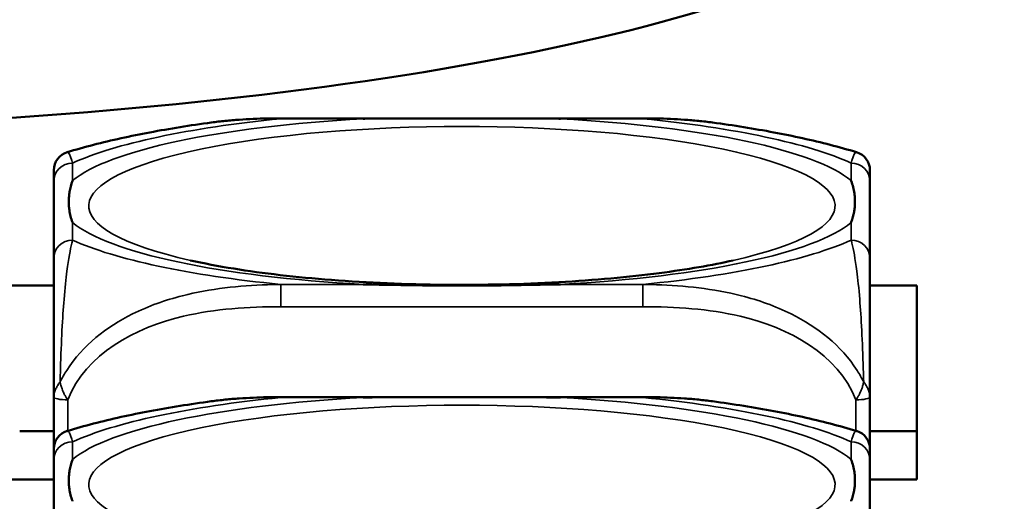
# Model space of a CAD drawing. Header units: inches. Extents: x 3.3 to 58.3, y 0.8 to 38.3.
# Tile 64 of 162: x 41.138 to 41.964, y 3.746 to 4.151. Entities that reach past the tile are written whole.
import ezdxf

# ---------------------------------------------------------------- set-up
doc = ezdxf.new("R2010")
doc.units = ezdxf.units.IN
doc.header["$MEASUREMENT"] = 0
doc.layers.add('Visible (ANSI)', color=7, linetype='Continuous', lineweight=50)
doc.layers.add('Visible Narrow (ANSI)', color=7, linetype='Continuous', lineweight=35)

msp = doc.modelspace()

# ---------------------------------------------------------------- linework, layer by layer
at = {"layer": 'Visible (ANSI)'}
for p, q in [((41.35701, 4.06809), (41.66094, 4.06809)), ((41.16646, 4.01513), (41.16646, 3.95044)), ((41.85149, 3.95044), (41.85149, 4.01513)), ((40.41149, 3.92757), (41.16646, 3.92757)), ((41.85149, 3.92757), (41.89091, 3.92757)), ((41.89091, 3.92757), (41.89091, 3.76472)), ((41.16646, 3.83414), (41.16646, 3.79042)), ((41.35701, 3.83394), (41.66094, 3.83394)), ((41.85149, 3.79042), (41.85149, 3.83414)), ((41.16646, 3.80543), (41.13784, 3.80543)), ((41.89091, 3.80543), (41.85149, 3.80543)), ((41.16646, 3.78099), (41.16646, 3.71629)), ((41.85149, 3.71629), (41.85149, 3.78099)), ((41.16646, 3.76472), (40.41149, 3.76472)), ((41.89091, 3.76472), (41.85149, 3.76472))]:
    msp.add_line(p, q, dxfattribs=at)
for centre, start, end in [((41.18221, 4.02456), 106.91867, 180), ((41.83574, 4.02456), 0, 73.08133), ((41.18221, 3.79042), 106.91867, 180), ((41.83574, 3.79042), 0, 73.08133)]:
    msp.add_arc(centre, 0.01575, start, end, dxfattribs=at)
msp.add_ellipse((40.7884, 4.29775), major_axis=(1.13017, 0), ratio=0.21286, start_param=3.016782, end_param=6.407996, dxfattribs=at)
for points, knots in [([(41.29867, 4.06459), (41.30259, 4.06512), (41.3065, 4.06558), (41.31433, 4.06636), (41.31825, 4.06669), (41.32606, 4.06724), (41.32996, 4.06745), (41.33774, 4.06779), (41.34162, 4.0679), (41.34934, 4.06806), (41.35319, 4.06809), (41.35701, 4.06809)], [-0.1421395, -0.1421395, -0.1421395, -0.1421395, -0.1137116, -0.1137116, -0.0852837, -0.0852837, -0.0568558, -0.0568558, -0.0284279, -0.0284279, 0, 0, 0, 0]), ([(41.42623, 4.06773), (41.42667, 4.06774), (41.4271, 4.06774), (41.44361, 4.068), (41.45967, 4.06805), (41.48262, 4.06808), (41.48932, 4.06809), (41.4985, 4.06809), (41.50097, 4.06809), (41.50505, 4.06809), (41.50666, 4.06809), (41.50979, 4.06809), (41.51131, 4.06809), (41.51488, 4.06809), (41.51693, 4.06809), (41.5231, 4.06809), (41.52723, 4.06809), (41.53696, 4.06808), (41.54256, 4.06808), (41.56233, 4.06803), (41.57637, 4.06797), (41.59085, 4.06774), (41.59129, 4.06774), (41.59172, 4.06773)], [-0.416114, -0.416114, -0.416114, -0.416114, -0.4127691, -0.4127691, -0.2896446, -0.2896446, -0.2388934, -0.2388934, -0.2201881, -0.2201881, -0.2080204, -0.2080204, -0.196499, -0.196499, -0.1809939, -0.1809939, -0.149741, -0.149741, -0.1073162, -0.1073162, 0, 0, 0.0033356, 0.0033356, 0.0033356, 0.0033356]), ([(41.66094, 4.06809), (41.66476, 4.06809), (41.66861, 4.06806), (41.67633, 4.0679), (41.68021, 4.06779), (41.68799, 4.06745), (41.69189, 4.06724), (41.69971, 4.06669), (41.70362, 4.06636), (41.71145, 4.06558), (41.71537, 4.06512), (41.71928, 4.06459)], [0, 0, 0, 0, 0.0284279, 0.0284279, 0.0568558, 0.0568558, 0.0852837, 0.0852837, 0.1137116, 0.1137116, 0.1421395, 0.1421395, 0.1421395, 0.1421395]), ([(41.29867, 4.06459), (41.28976, 4.06338), (41.28101, 4.06209), (41.26385, 4.05933), (41.25543, 4.05787), (41.23895, 4.05477), (41.23089, 4.05312), (41.2151, 4.04964), (41.20739, 4.04781), (41.19227, 4.0439), (41.18488, 4.04184), (41.17763, 4.03963)], [3.7088552, 3.7088552, 3.7088552, 3.7088552, 3.7874457, 3.7874457, 3.8660363, 3.8660363, 3.9446268, 3.9446268, 4.0232173, 4.0232173, 4.1018079, 4.1018079, 4.1018079, 4.1018079]), ([(41.84033, 4.03963), (41.83307, 4.04184), (41.82568, 4.0439), (41.81057, 4.04781), (41.80285, 4.04964), (41.78707, 4.05312), (41.779, 4.05477), (41.76252, 4.05787), (41.75411, 4.05933), (41.73694, 4.06209), (41.72819, 4.06338), (41.71928, 4.06459)], [2.1813774, 2.1813774, 2.1813774, 2.1813774, 2.259968, 2.259968, 2.3385585, 2.3385585, 2.417149, 2.417149, 2.4957396, 2.4957396, 2.5743301, 2.5743301, 2.5743301, 2.5743301]), ([(41.85149, 4.01513), (41.85149, 4.01589), (41.85149, 4.01663), (41.85149, 4.01732), (41.85149, 4.02161), (41.85149, 4.0246), (41.85149, 4.02459)], [0, 0, 0, 0, 0.0272471, 0.0272471, 0.0272471, 0.1946839, 0.1946839, 0.1946839, 0.1946839]), ([(41.18221, 3.98056), (41.18218, 3.98065), (41.18214, 3.98075), (41.1809, 3.98425), (41.18004, 3.98754), (41.17933, 3.99231), (41.17919, 3.99371), (41.17908, 3.99564), (41.17906, 3.99616), (41.17904, 3.99702), (41.17903, 3.99736), (41.17903, 3.99803), (41.17903, 3.99835), (41.17905, 3.99912), (41.17906, 3.99956), (41.17912, 4.00088), (41.17918, 4.00177), (41.17938, 4.00388), (41.17954, 4.0051), (41.18026, 4.00942), (41.18105, 4.01251), (41.18214, 4.0156), (41.18218, 4.01569), (41.18221, 4.01579)], [-0.416114, -0.416114, -0.416114, -0.416114, -0.4127691, -0.4127691, -0.2896446, -0.2896446, -0.2388934, -0.2388934, -0.2201881, -0.2201881, -0.2080204, -0.2080204, -0.196499, -0.196499, -0.1809939, -0.1809939, -0.149741, -0.149741, -0.1073162, -0.1073162, 0, 0, 0.0033356, 0.0033356, 0.0033356, 0.0033356]), ([(41.83574, 4.01579), (41.83578, 4.01569), (41.83581, 4.0156), (41.83706, 4.01208), (41.83792, 4.00853), (41.83862, 4.00353), (41.83876, 4.00207), (41.83887, 4.0001), (41.8389, 3.99957), (41.83892, 3.99869), (41.83892, 3.99835), (41.83892, 3.99769), (41.83892, 3.99736), (41.83891, 3.9966), (41.8389, 3.99617), (41.83884, 3.99487), (41.83878, 3.994), (41.83857, 3.99197), (41.83841, 3.9908), (41.83769, 3.98671), (41.8369, 3.98382), (41.83581, 3.98075), (41.83578, 3.98065), (41.83574, 3.98056)], [-0.416114, -0.416114, -0.416114, -0.416114, -0.4127691, -0.4127691, -0.2896446, -0.2896446, -0.2388934, -0.2388934, -0.2201881, -0.2201881, -0.2080204, -0.2080204, -0.196499, -0.196499, -0.1809939, -0.1809939, -0.149741, -0.149741, -0.1073162, -0.1073162, 0, 0, 0.0033356, 0.0033356, 0.0033356, 0.0033356]), ([(41.16646, 3.95044), (41.16646, 3.94465), (41.16646, 3.93694), (41.16646, 3.92507), (41.16646, 3.9069), (41.16646, 3.87569), (41.16646, 3.83414)], [3.9382945, 3.9382945, 3.9382945, 3.9382945, 4.1457245, 4.1457245, 4.1457245, 4.463515, 4.463515, 4.463515, 4.463515]), ([(41.85149, 3.83414), (41.85149, 3.87569), (41.85149, 3.9069), (41.85149, 3.92507), (41.85149, 3.93694), (41.85149, 3.94465), (41.85149, 3.95044)], [-0.5252205, -0.5252205, -0.5252205, -0.5252205, -0.20743, -0.20743, -0.20743, 0, 0, 0, 0]), ([(41.73662, 3.94876), (41.71911, 3.94482), (41.69806, 3.94115), (41.64893, 3.93476), (41.62034, 3.93215), (41.55936, 3.92873), (41.52686, 3.92799), (41.46212, 3.92861), (41.42988, 3.92998), (41.36983, 3.93464), (41.34195, 3.9379), (41.30438, 3.94398), (41.29217, 3.94632), (41.28133, 3.94876)], [5.469743, 5.469743, 5.469743, 5.469743, 5.734301, 5.734301, 6.025686, 6.025686, 6.328033, 6.328033, 6.632722, 6.632722, 6.932824, 6.932824, 7.096627, 7.096627, 7.096627, 7.096627]), ([(41.59172, 3.92862), (41.59129, 3.92861), (41.59085, 3.9286), (41.57637, 3.92837), (41.56233, 3.92809), (41.54256, 3.92783), (41.53696, 3.92777), (41.52723, 3.92769), (41.5231, 3.92766), (41.51693, 3.92764), (41.51488, 3.92763), (41.51131, 3.92763), (41.50979, 3.92763), (41.50666, 3.92763), (41.50505, 3.92763), (41.50097, 3.92764), (41.4985, 3.92765), (41.48932, 3.92769), (41.48262, 3.92775), (41.45967, 3.92802), (41.44361, 3.92833), (41.4271, 3.9286), (41.42667, 3.92861), (41.42623, 3.92862)], [-0.4149464, -0.4149464, -0.4149464, -0.4149464, -0.41162, -0.41162, -0.3046026, -0.3046026, -0.2622958, -0.2622958, -0.23113, -0.23113, -0.215668, -0.215668, -0.2041787, -0.2041787, -0.1920448, -0.1920448, -0.1733916, -0.1733916, -0.1227817, -0.1227817, 0, 0, 0.0033356, 0.0033356, 0.0033356, 0.0033356]), ([(41.29867, 3.83044), (41.28976, 3.82923), (41.28101, 3.82794), (41.26385, 3.82519), (41.25543, 3.82372), (41.23895, 3.82062), (41.23089, 3.81898), (41.2151, 3.8155), (41.20739, 3.81366), (41.19227, 3.80976), (41.18488, 3.80769), (41.17763, 3.80548)], [3.7088552, 3.7088552, 3.7088552, 3.7088552, 3.7874457, 3.7874457, 3.8660363, 3.8660363, 3.9446268, 3.9446268, 4.0232173, 4.0232173, 4.1018079, 4.1018079, 4.1018079, 4.1018079]), ([(41.29867, 3.83044), (41.30259, 3.83097), (41.3065, 3.83143), (41.31433, 3.83222), (41.31825, 3.83255), (41.32606, 3.83309), (41.32996, 3.83331), (41.33774, 3.83364), (41.34162, 3.83376), (41.34934, 3.83391), (41.35319, 3.83394), (41.35701, 3.83394)], [-0.1421395, -0.1421395, -0.1421395, -0.1421395, -0.1137116, -0.1137116, -0.0852837, -0.0852837, -0.0568558, -0.0568558, -0.0284279, -0.0284279, 0, 0, 0, 0]), ([(41.42623, 3.83358), (41.42667, 3.83359), (41.4271, 3.8336), (41.44361, 3.83386), (41.45967, 3.83391), (41.48262, 3.83394), (41.48932, 3.83394), (41.4985, 3.83394), (41.50097, 3.83394), (41.50505, 3.83394), (41.50666, 3.83394), (41.50979, 3.83394), (41.51131, 3.83394), (41.51488, 3.83394), (41.51693, 3.83394), (41.5231, 3.83394), (41.52723, 3.83394), (41.53696, 3.83394), (41.54256, 3.83393), (41.56233, 3.83389), (41.57637, 3.83382), (41.59085, 3.8336), (41.59129, 3.83359), (41.59172, 3.83358)], [-0.416114, -0.416114, -0.416114, -0.416114, -0.4127691, -0.4127691, -0.2896446, -0.2896446, -0.2388934, -0.2388934, -0.2201881, -0.2201881, -0.2080204, -0.2080204, -0.196499, -0.196499, -0.1809939, -0.1809939, -0.149741, -0.149741, -0.1073162, -0.1073162, 0, 0, 0.0033356, 0.0033356, 0.0033356, 0.0033356]), ([(41.66094, 3.83394), (41.66476, 3.83394), (41.66861, 3.83391), (41.67633, 3.83376), (41.68021, 3.83364), (41.68799, 3.83331), (41.69189, 3.83309), (41.69971, 3.83255), (41.70362, 3.83222), (41.71145, 3.83143), (41.71537, 3.83097), (41.71928, 3.83044)], [0, 0, 0, 0, 0.0284279, 0.0284279, 0.0568558, 0.0568558, 0.0852837, 0.0852837, 0.1137116, 0.1137116, 0.1421395, 0.1421395, 0.1421395, 0.1421395]), ([(41.84033, 3.80548), (41.83307, 3.80769), (41.82568, 3.80976), (41.81057, 3.81366), (41.80285, 3.8155), (41.78707, 3.81898), (41.779, 3.82062), (41.76252, 3.82372), (41.75411, 3.82519), (41.73694, 3.82794), (41.72819, 3.82923), (41.71928, 3.83044)], [2.1813774, 2.1813774, 2.1813774, 2.1813774, 2.259968, 2.259968, 2.3385585, 2.3385585, 2.417149, 2.417149, 2.4957396, 2.4957396, 2.5743301, 2.5743301, 2.5743301, 2.5743301]), ([(41.85149, 3.78099), (41.85149, 3.78175), (41.85149, 3.78248), (41.85149, 3.78318), (41.85149, 3.78746), (41.85149, 3.79046), (41.85149, 3.79045)], [0, 0, 0, 0, 0.0272471, 0.0272471, 0.0272471, 0.1946839, 0.1946839, 0.1946839, 0.1946839]), ([(41.18221, 3.74641), (41.18218, 3.74651), (41.18214, 3.7466), (41.1809, 3.75011), (41.18004, 3.75339), (41.17933, 3.75816), (41.17919, 3.75956), (41.17908, 3.76149), (41.17906, 3.76201), (41.17904, 3.76288), (41.17903, 3.76322), (41.17903, 3.76388), (41.17903, 3.76421), (41.17905, 3.76497), (41.17906, 3.76541), (41.17912, 3.76674), (41.17918, 3.76763), (41.17938, 3.76974), (41.17954, 3.77096), (41.18026, 3.77527), (41.18105, 3.77837), (41.18214, 3.78146), (41.18218, 3.78155), (41.18221, 3.78164)], [-0.416114, -0.416114, -0.416114, -0.416114, -0.4127691, -0.4127691, -0.2896446, -0.2896446, -0.2388934, -0.2388934, -0.2201881, -0.2201881, -0.2080204, -0.2080204, -0.196499, -0.196499, -0.1809939, -0.1809939, -0.149741, -0.149741, -0.1073162, -0.1073162, 0, 0, 0.0033356, 0.0033356, 0.0033356, 0.0033356]), ([(41.83574, 3.78164), (41.83578, 3.78155), (41.83581, 3.78146), (41.83706, 3.77794), (41.83792, 3.77438), (41.83862, 3.76938), (41.83876, 3.76793), (41.83887, 3.76595), (41.8389, 3.76542), (41.83892, 3.76455), (41.83892, 3.76421), (41.83892, 3.76354), (41.83892, 3.76322), (41.83891, 3.76246), (41.8389, 3.76202), (41.83884, 3.76072), (41.83878, 3.75985), (41.83857, 3.75782), (41.83841, 3.75666), (41.83769, 3.75256), (41.8369, 3.74968), (41.83581, 3.7466), (41.83578, 3.74651), (41.83574, 3.74641)], [-0.416114, -0.416114, -0.416114, -0.416114, -0.4127691, -0.4127691, -0.2896446, -0.2896446, -0.2388934, -0.2388934, -0.2201881, -0.2201881, -0.2080204, -0.2080204, -0.196499, -0.196499, -0.1809939, -0.1809939, -0.149741, -0.149741, -0.1073162, -0.1073162, 0, 0, 0.0033356, 0.0033356, 0.0033356, 0.0033356])]:
    msp.add_open_spline(points, degree=3, knots=knots, dxfattribs=at)
for points in [[(41.16646, 4.02456), (41.16646, 4.02457), (41.16646, 4.02057), (41.16646, 4.01513)], [(41.16646, 3.79042), (41.16646, 3.79042), (41.16646, 3.78643), (41.16646, 3.78099)]]:
    msp.add_open_spline(points, degree=3, dxfattribs=at)
at = {"layer": 'Visible Narrow (ANSI)'}
for p, q in [((41.35701, 4.06809), (41.35701, 4.06773)), ((41.35701, 4.06773), (41.42623, 4.06773)), ((41.59172, 4.06773), (41.66094, 4.06773)), ((41.66094, 4.06809), (41.66094, 4.06773)), ((41.18221, 4.01579), (41.18221, 4.03052)), ((41.83574, 4.03052), (41.83574, 4.01579)), ((41.18221, 3.96583), (41.18221, 3.98056)), ((41.83574, 3.98056), (41.83574, 3.96583)), ((41.35701, 3.92862), (41.35701, 3.90988)), ((41.42623, 3.92862), (41.35701, 3.92862)), ((41.66094, 3.92862), (41.59172, 3.92862)), ((41.66094, 3.92862), (41.66094, 3.90988)), ((41.35701, 3.90988), (41.66094, 3.90988)), ((41.17827, 3.80568), (41.17827, 3.83162)), ((41.35701, 3.83394), (41.35701, 3.83358)), ((41.35701, 3.83358), (41.42623, 3.83358)), ((41.59172, 3.83358), (41.66094, 3.83358)), ((41.66094, 3.83394), (41.66094, 3.83358)), ((41.83968, 3.83162), (41.83968, 3.80568)), ((41.18221, 3.78164), (41.18221, 3.79638)), ((41.83574, 3.79638), (41.83574, 3.78164))]:
    msp.add_line(p, q, dxfattribs=at)
for centre, major_axis, ratio, start_param, end_param in [((41.50898, 3.99458), (-0.31328, 0), 0.21286, 2.384238, 7.04054), ((41.50898, 3.99817), (-0.33708, 0), 0.21286, 4.960405, 6.035169), ((41.50898, 3.99817), (-0.36037, 0), 0.21286, 5.147686, 5.847888), ((41.50898, 3.99817), (0.33708, 0), 0.21286, 0.248016, 1.32278), ((41.50898, 3.99817), (-0.36037, 0), 0.21286, 3.57689, 4.277092), ((41.18221, 4.01513), (-0.01575, 0), 0.977083, 4.712389, 6.283185), ((41.83574, 4.01513), (0.01575, 0), 0.977083, 0, 1.570796), ((41.50898, 3.99817), (-0.33708, 0), 0.21286, 0.248016, 1.32278), ((41.50898, 3.99817), (0.33708, 0), 0.21286, 4.960405, 6.035169), ((41.18221, 3.95044), (-0.01575, 0), 0.977083, 4.712389, 6.283185), ((41.50898, 3.99817), (0.36037, 0), 0.21286, 3.57689, 4.277092), ((41.50898, 3.99817), (0.36037, 0), 0.21286, 5.147686, 5.847888), ((41.83574, 3.95044), (0.01575, 0), 0.977083, 0, 1.570796), ((41.50898, 3.76043), (-0.31328, 0), 0.21286, 2.384238, 7.04054), ((41.17827, 3.83414), (-0.01181, 0), 0.21286, 0, 1.570796), ((41.50898, 3.76403), (-0.33708, 0), 0.21286, 4.960405, 6.035169), ((41.50898, 3.76403), (-0.36037, 0), 0.21286, 5.147686, 5.847888), ((41.50898, 3.76403), (0.33708, 0), 0.21286, 0.248016, 1.32278), ((41.50898, 3.76403), (-0.36037, 0), 0.21286, 3.57689, 4.277092), ((41.83968, 3.83414), (0.01181, 0), 0.21286, 4.712389, 6.283185), ((41.18221, 3.78099), (-0.01575, 0), 0.977083, 4.712389, 6.283185), ((41.83574, 3.78099), (0.01575, 0), 0.977083, 0, 1.570796)]:
    msp.add_ellipse(centre, major_axis=major_axis, ratio=ratio, start_param=start_param, end_param=end_param, dxfattribs=at)
for points, knots in [([(41.29867, 4.06459), (41.31438, 4.06672), (41.33017, 4.0676), (41.34949, 4.06778), (41.35327, 4.06778), (41.35701, 4.06773)], [-0.1421395, -0.1421395, -0.1421395, -0.1421395, -0.0278591, -0.0278591, 0, 0, 0, 0]), ([(41.66094, 4.06773), (41.66469, 4.06778), (41.66846, 4.06778), (41.68778, 4.0676), (41.70358, 4.06672), (41.71928, 4.06459)], [0, 0, 0, 0, 0.0278591, 0.0278591, 0.1421395, 0.1421395, 0.1421395, 0.1421395]), ([(41.18221, 4.03052), (41.18201, 4.03132), (41.1818, 4.03209), (41.18033, 4.03715), (41.17895, 4.04003), (41.17763, 4.03963)], [0, 0, 0, 0, 0.0278591, 0.0278591, 0.1946839, 0.1946839, 0.1946839, 0.1946839]), ([(41.84033, 4.03963), (41.839, 4.04003), (41.83763, 4.03715), (41.83616, 4.03209), (41.83595, 4.03132), (41.83574, 4.03052)], [-0.1946839, -0.1946839, -0.1946839, -0.1946839, -0.0278591, -0.0278591, 0, 0, 0, 0]), ([(41.17175, 3.84664), (41.17183, 3.85032), (41.17193, 3.85398), (41.17274, 3.88119), (41.17383, 3.90085), (41.17582, 3.92548), (41.17664, 3.9332), (41.17884, 3.95042), (41.18028, 3.95778), (41.1818, 3.96419), (41.18201, 3.96503), (41.18221, 3.96583)], [-4.4390134, -4.4390134, -4.4390134, -4.4390134, -4.4135105, -4.4135105, -4.2449302, -4.2449302, -4.1395675, -4.1395675, -3.9661536, -3.9661536, -3.9382945, -3.9382945, -3.9382945, -3.9382945]), ([(41.83574, 3.96583), (41.83595, 3.96503), (41.83616, 3.96419), (41.83768, 3.95778), (41.83911, 3.95042), (41.84132, 3.9332), (41.84213, 3.92548), (41.84413, 3.90085), (41.84521, 3.88119), (41.84602, 3.85398), (41.84612, 3.85032), (41.84621, 3.84664)], [0, 0, 0, 0, 0.0278591, 0.0278591, 0.201273, 0.201273, 0.3066357, 0.3066357, 0.475216, 0.475216, 0.5007189, 0.5007189, 0.5007189, 0.5007189]), ([(41.35701, 3.92862), (41.35327, 3.92858), (41.34949, 3.92849), (41.32214, 3.92759), (41.29796, 3.92507), (41.26012, 3.91543), (41.24606, 3.91053), (41.21083, 3.89297), (41.19071, 3.87737), (41.17527, 3.85327), (41.17344, 3.84997), (41.17175, 3.84664)], [0, 0, 0, 0, 0.0278591, 0.0278591, 0.201273, 0.201273, 0.3066357, 0.3066357, 0.475216, 0.475216, 0.5007189, 0.5007189, 0.5007189, 0.5007189]), ([(41.84621, 3.84664), (41.84451, 3.84997), (41.84268, 3.85327), (41.82725, 3.87737), (41.80713, 3.89297), (41.77189, 3.91053), (41.75784, 3.91543), (41.72, 3.92507), (41.69582, 3.92759), (41.66846, 3.92849), (41.66469, 3.92858), (41.66094, 3.92862)], [-4.4390134, -4.4390134, -4.4390134, -4.4390134, -4.4135105, -4.4135105, -4.2449302, -4.2449302, -4.1395675, -4.1395675, -3.9661536, -3.9661536, -3.9382945, -3.9382945, -3.9382945, -3.9382945]), ([(41.17827, 3.83162), (41.19316, 3.87001), (41.23476, 3.89236), (41.27541, 3.90188), (41.30194, 3.9081), (41.32979, 3.90988), (41.35701, 3.90988)], [-0.5252205, -0.5252205, -0.5252205, -0.5252205, -0.20743, -0.20743, -0.20743, 0, 0, 0, 0]), ([(41.66094, 3.90988), (41.68816, 3.90988), (41.71602, 3.9081), (41.74255, 3.90188), (41.78319, 3.89236), (41.82479, 3.87001), (41.83968, 3.83162)], [3.9382945, 3.9382945, 3.9382945, 3.9382945, 4.1457245, 4.1457245, 4.1457245, 4.463515, 4.463515, 4.463515, 4.463515]), ([(41.17175, 3.84664), (41.17116, 3.8459), (41.17062, 3.84515), (41.16957, 3.84355), (41.16908, 3.8427), (41.16837, 3.84132), (41.16812, 3.8408), (41.16778, 3.84001), (41.16768, 3.83975), (41.16742, 3.83907), (41.16727, 3.83865), (41.16694, 3.83757), (41.16678, 3.83691), (41.16653, 3.83554), (41.16646, 3.83484), (41.16646, 3.83414)], [-0.00012419, -0.00012419, -0.00012419, -0.00012419, 0.00449537, 0.00449537, 0.00977487, 0.00977487, 0.01307456, 0.01307456, 0.0147244, 0.0147244, 0.01736415, 0.01736415, 0.02158775, 0.02158775, 0.02627331, 0.02627331, 0.02627331, 0.02627331]), ([(41.17827, 3.83162), (41.17766, 3.83245), (41.1771, 3.8333), (41.17612, 3.83493), (41.17568, 3.83571), (41.17502, 3.837), (41.17478, 3.8375), (41.17441, 3.83831), (41.17427, 3.83863), (41.17387, 3.83957), (41.17361, 3.84021), (41.173, 3.84187), (41.17267, 3.84289), (41.17214, 3.84483), (41.17192, 3.84574), (41.17175, 3.84664)], [-0.02627331, -0.02627331, -0.02627331, -0.02627331, -0.02158775, -0.02158775, -0.01736415, -0.01736415, -0.0147244, -0.0147244, -0.01307456, -0.01307456, -0.00977487, -0.00977487, -0.00449537, -0.00449537, 0.00012419, 0.00012419, 0.00012419, 0.00012419]), ([(41.84621, 3.84664), (41.84603, 3.84574), (41.84582, 3.84483), (41.84528, 3.84289), (41.84495, 3.84187), (41.84434, 3.84021), (41.84409, 3.83957), (41.84368, 3.83863), (41.84354, 3.83831), (41.84317, 3.8375), (41.84293, 3.837), (41.84227, 3.83571), (41.84184, 3.83493), (41.84085, 3.8333), (41.84029, 3.83245), (41.83968, 3.83162)], [-0.00012419, -0.00012419, -0.00012419, -0.00012419, 0.00449537, 0.00449537, 0.00977487, 0.00977487, 0.01307456, 0.01307456, 0.0147244, 0.0147244, 0.01736415, 0.01736415, 0.02158775, 0.02158775, 0.02627331, 0.02627331, 0.02627331, 0.02627331]), ([(41.85149, 3.83414), (41.85149, 3.83484), (41.85142, 3.83554), (41.85118, 3.83691), (41.85101, 3.83757), (41.85068, 3.83865), (41.85054, 3.83907), (41.85028, 3.83975), (41.85017, 3.84001), (41.84984, 3.8408), (41.84959, 3.84132), (41.84888, 3.8427), (41.84838, 3.84355), (41.84733, 3.84515), (41.8468, 3.8459), (41.84621, 3.84664)], [-0.02627331, -0.02627331, -0.02627331, -0.02627331, -0.02158775, -0.02158775, -0.01736415, -0.01736415, -0.0147244, -0.0147244, -0.01307456, -0.01307456, -0.00977487, -0.00977487, -0.00449537, -0.00449537, 0.00012419, 0.00012419, 0.00012419, 0.00012419]), ([(41.29867, 3.83044), (41.31438, 3.83257), (41.33017, 3.83345), (41.34949, 3.83363), (41.35327, 3.83363), (41.35701, 3.83358)], [-0.1421395, -0.1421395, -0.1421395, -0.1421395, -0.0278591, -0.0278591, 0, 0, 0, 0]), ([(41.66094, 3.83358), (41.66469, 3.83363), (41.66846, 3.83363), (41.68778, 3.83345), (41.70358, 3.83257), (41.71928, 3.83044)], [0, 0, 0, 0, 0.0278591, 0.0278591, 0.1421395, 0.1421395, 0.1421395, 0.1421395]), ([(41.18221, 3.79638), (41.18201, 3.79718), (41.1818, 3.79794), (41.18033, 3.80301), (41.17895, 3.80589), (41.17763, 3.80548)], [0, 0, 0, 0, 0.0278591, 0.0278591, 0.1946839, 0.1946839, 0.1946839, 0.1946839]), ([(41.84033, 3.80548), (41.839, 3.80589), (41.83763, 3.80301), (41.83616, 3.79794), (41.83595, 3.79718), (41.83574, 3.79638)], [-0.1946839, -0.1946839, -0.1946839, -0.1946839, -0.0278591, -0.0278591, 0, 0, 0, 0])]:
    msp.add_open_spline(points, degree=3, knots=knots, dxfattribs=at)

doc.saveas('drawing.dxf')
